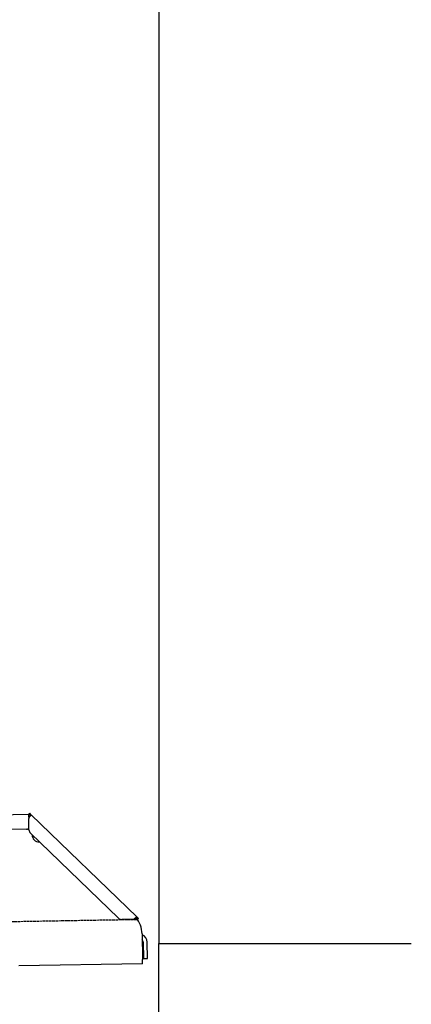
# Model space of a CAD drawing. Extents: x 1073 to 6773, y 5991 to 11916.
# Tile 52 of 65: x 5998 to 6773, y 7995 to 9945. Entities that reach past the tile are written whole.
import ezdxf

# ---------------------------------------------------------------- set-up
doc = ezdxf.new("R2010")
doc.units = 0
doc.linetypes.add('GEN3', pattern=[6.25, 5, -1.25])
doc.layers.get('0').update_dxf_attribs({"linetype": 'CONTINUOUS'})
doc.layers.add('3', color=6, linetype='GEN3')

msp = doc.modelspace()

# ---------------------------------------------------------------- linework, layer by layer
for p, q in [((6272.8, 11115.9), (6272.8, 8115.9)), ((4651, 8348), (6015.8, 8371.8)), ((6017, 8373.5), (6015.6, 8372.1)), ((6017.4, 8370.4), (6015.6, 8372.1)), ((6016, 8365), (6015.8, 8371.8)), ((6017, 8373.5), (6018.8, 8371.8)), ((6018.9, 8368.9), (6017.4, 8370.4)), ((6018.8, 8371.8), (6020.3, 8370.3)), ((6018.9, 8368.9), (6019.2, 8369.3)), ((6019.2, 8369.3), (6020.3, 8370.3)), ((6020.3, 8370.3), (6229.5, 8168.3)), ((6016.1, 8340.9), (6015.7, 8363.4)), ((6011.4, 8341.8), (4656.6, 8318.1)), ((6193, 8166), (6019.2, 8333.9)), ((6222.7, 8163.5), (6200.2, 8163.1)), ((6228.5, 8167.3), (6228.1, 8166.9)), ((6229.6, 8165.4), (6228.1, 8166.9)), ((6229.5, 8168.3), (6228.5, 8167.3)), ((6229.5, 8168.3), (6231, 8166.9)), ((6231.4, 8163.7), (6229.6, 8165.4)), ((6231, 8166.9), (6232.8, 8165.1)), ((6231.4, 8163.7), (6232.8, 8165.1)), ((6240, 8135), (6240.9, 8083.7)), ((6242.3, 8118.2), (6242.9, 8085.8)), ((6250.9, 8086), (6250.3, 8118.3)), ((6272.8, 6115.9), (6272.8, 8115.9)), ((6272.8, 8115.9), (6772.8, 8115.9)), ((6241, 8075.7), (5996.1, 8071.4)), ((6241, 8075.7), (6240.9, 8083.7)), ((6242.9, 8085.8), (6250.9, 8086))]:
    msp.add_line(p, q)
for points in [[(6017.3, 8367.1, 0), (6017.2, 8367.1, 0), (6017.2, 8367.1, 0), (6017.2, 8367.1, 0), (6017.2, 8367.1, 0), (6017.2, 8367.1, 0), (6017.2, 8367.1, 0), (6017.2, 8367.1, 0), (6017.2, 8367.1, 0), (6017.2, 8367.1, 0), (6017.2, 8367.2, 0), (6017.2, 8367.2, 0), (6017.1, 8367.2, 0), (6017.1, 8367.2, 0), (6017.1, 8367.2, 0), (6017.1, 8367.2, 0), (6017.1, 8367.2, 0), (6017.1, 8367.2, 0), (6017.1, 8367.2, 0), (6017.1, 8367.2, 0), (6017.1, 8367.2, 0), (6017.1, 8367.2, 0), (6017.1, 8367.2, 0), (6017.1, 8367.2, 0), (6017.1, 8367.2, 0), (6017, 8367.2, 0), (6017, 8367.2, 0), (6017, 8367.2, 0), (6017, 8367.2, 0), (6017, 8367.2, 0), (6017, 8367.2, 0), (6017, 8367.2, 0), (6017, 8367.2, 0), (6017, 8367.2, 0), (6017, 8367.2, 0), (6017, 8367.2, 0), (6016.9, 8367.2, 0), (6016.9, 8367.2, 0), (6016.9, 8367.3, 0), (6016.9, 8367.3, 0), (6016.9, 8367.3, 0), (6016.9, 8367.3, 0), (6016.9, 8367.3, 0), (6016.9, 8367.3, 0), (6016.9, 8367.3, 0), (6016.9, 8367.3, 0), (6016.9, 8367.3, 0), (6016.9, 8367.3, 0), (6016.9, 8367.3, 0), (6016.8, 8367.3, 0), (6016.8, 8367.3, 0), (6016.8, 8367.3, 0), (6016.8, 8367.3, 0), (6016.8, 8367.3, 0), (6016.8, 8367.3, 0), (6016.8, 8367.3, 0), (6016.8, 8367.3, 0), (6016.8, 8367.3, 0), (6016.8, 8367.3, 0), (6016.8, 8367.3, 0), (6016.8, 8367.3, 0), (6016.8, 8367.3, 0), (6016.7, 8367.4, 0), (6016.7, 8367.4, 0), (6016.7, 8367.4, 0), (6016.7, 8367.4, 0), (6016.7, 8367.4, 0), (6016.7, 8367.4, 0), (6016.7, 8367.4, 0), (6016.7, 8367.4, 0), (6016.7, 8367.4, 0), (6016.7, 8367.4, 0), (6016.7, 8367.4, 0), (6016.7, 8367.4, 0), (6016.7, 8367.4, 0), (6016.6, 8367.4, 0), (6016.6, 8367.4, 0), (6016.6, 8367.4, 0), (6016.6, 8367.4, 0), (6016.6, 8367.4, 0), (6016.6, 8367.4, 0), (6016.6, 8367.4, 0), (6016.6, 8367.4, 0), (6016.6, 8367.4, 0), (6016.6, 8367.4, 0), (6016.6, 8367.4, 0), (6016.6, 8367.4, 0), (6016.6, 8367.4, 0), (6016.6, 8367.4, 0), (6016.6, 8367.4, 0), (6016.6, 8367.4, 0), (6016.5, 8367.5, 0), (6016.5, 8367.5, 0), (6016.5, 8367.5, 0), (6016.5, 8367.5, 0), (6016.5, 8367.5, 0), (6016.5, 8367.5, 0), (6016.5, 8367.5, 0), (6016.5, 8367.5, 0), (6016.5, 8367.5, 0), (6016.5, 8367.5, 0), (6016.5, 8367.5, 0), (6016.5, 8367.5, 0), (6016.5, 8367.5, 0), (6016.5, 8367.5, 0), (6016.5, 8367.5, 0), (6016.4, 8367.5, 0), (6016.4, 8367.5, 0), (6016.4, 8367.5, 0), (6016.4, 8367.5, 0), (6016.4, 8367.5, 0), (6016.4, 8367.5, 0), (6016.4, 8367.5, 0), (6016.4, 8367.5, 0), (6016.4, 8367.5, 0), (6016.4, 8367.5, 0), (6016.4, 8367.5, 0), (6016.4, 8367.5, 0), (6016.4, 8367.5, 0), (6016.4, 8367.5, 0), (6016.4, 8367.5, 0), (6016.4, 8367.5, 0), (6016.4, 8367.5, 0), (6016.4, 8367.5, 0), (6016.4, 8367.5, 0), (6016.4, 8367.5, 0), (6016.4, 8367.5, 0), (6016.3, 8367.5, 0), (6016.3, 8367.6, 0), (6016.3, 8367.6, 0), (6016.3, 8367.6, 0), (6016.3, 8367.6, 0), (6016.3, 8367.6, 0), (6016.3, 8367.6, 0), (6016.3, 8367.6, 0), (6016.3, 8367.6, 0), (6016.3, 8367.6, 0), (6016.3, 8367.6, 0), (6016.3, 8367.6, 0), (6016.3, 8367.6, 0), (6016.3, 8367.6, 0), (6016.3, 8367.6, 0), (6016.3, 8367.6, 0), (6016.3, 8367.6, 0), (6016.3, 8367.6, 0), (6016.3, 8367.6, 0), (6016.3, 8367.6, 0), (6016.2, 8367.6, 0), (6016.2, 8367.6, 0), (6016.2, 8367.6, 0), (6016.2, 8367.6, 0), (6016.2, 8367.6, 0), (6016.2, 8367.6, 0), (6016.2, 8367.6, 0), (6016.2, 8367.6, 0), (6016.2, 8367.6, 0), (6016.2, 8367.6, 0), (6016.2, 8367.6, 0), (6016.2, 8367.6, 0), (6016.2, 8367.6, 0), (6016.2, 8367.6, 0), (6016.2, 8367.6, 0), (6016.2, 8367.6, 0), (6016.2, 8367.6, 0), (6016.2, 8367.6, 0), (6016.2, 8367.6, 0), (6016.2, 8367.6, 0), (6016.2, 8367.6, 0), (6016.2, 8367.7, 0), (6016.2, 8367.7, 0), (6016.2, 8367.7, 0), (6016.2, 8367.7, 0), (6016.2, 8367.7, 0), (6016.2, 8367.7, 0), (6016.1, 8367.7, 0), (6016.1, 8367.7, 0), (6016.1, 8367.7, 0), (6016.1, 8367.7, 0), (6016.1, 8367.7, 0), (6016.1, 8367.7, 0), (6016.1, 8367.7, 0), (6016.1, 8367.7, 0), (6016.1, 8367.7, 0), (6016.1, 8367.7, 0), (6016.1, 8367.7, 0), (6016.1, 8367.7, 0), (6016.1, 8367.7, 0), (6016.1, 8367.7, 0), (6016.1, 8367.7, 0), (6016.1, 8367.7, 0), (6016.1, 8367.7, 0), (6016.1, 8367.7, 0), (6016.1, 8367.7, 0), (6016.1, 8367.7, 0), (6016.1, 8367.7, 0), (6016.1, 8367.7, 0), (6016.1, 8367.7, 0), (6016.1, 8367.7, 0), (6016.1, 8367.7, 0), (6016.1, 8367.7, 0), (6016.1, 8367.7, 0), (6016.1, 8367.7, 0), (6016.1, 8367.7, 0), (6016.1, 8367.7, 0), (6016.1, 8367.7, 0), (6016.1, 8367.7, 0), (6016.1, 8367.7, 0), (6016.1, 8367.7, 0), (6016.1, 8367.7, 0), (6016.1, 8367.7, 0), (6016.1, 8367.7, 0), (6016, 8367.7, 0), (6016, 8367.7, 0), (6016, 8367.7, 0), (6016, 8367.7, 0), (6016, 8367.8, 0), (6016, 8367.8, 0), (6016, 8367.8, 0), (6016, 8367.8, 0), (6016, 8367.8, 0), (6016, 8367.8, 0), (6016, 8367.8, 0), (6016, 8367.8, 0), (6016, 8367.8, 0), (6016, 8367.8, 0), (6016, 8367.8, 0), (6016, 8367.8, 0), (6016, 8367.8, 0), (6016, 8367.8, 0), (6016, 8367.8, 0), (6016, 8367.8, 0), (6016, 8367.8, 0), (6016, 8367.8, 0), (6016, 8367.8, 0), (6016, 8367.8, 0), (6016, 8367.8, 0), (6016, 8367.8, 0), (6016, 8367.8, 0), (6016, 8367.8, 0), (6016, 8367.8, 0), (6016, 8367.8, 0), (6016, 8367.8, 0), (6016, 8367.8, 0), (6016, 8367.8, 0), (6016, 8367.8, 0), (6016, 8367.8, 0), (6016, 8367.8, 0), (6016, 8367.8, 0), (6016, 8367.8, 0), (6016, 8367.8, 0), (6016, 8367.8, 0), (6016, 8367.8, 0), (6016, 8367.8, 0), (6016, 8367.8, 0), (6016, 8367.8, 0), (6016, 8367.8, 0), (6015.9, 8367.8, 0), (6015.9, 8367.8, 0), (6015.9, 8367.8, 0), (6015.9, 8367.8, 0), (6015.9, 8367.8, 0), (6015.9, 8367.8, 0), (6015.9, 8367.8, 0), (6015.9, 8367.8, 0), (6015.9, 8367.8, 0), (6015.9, 8367.8, 0), (6015.9, 8367.8, 0), (6015.9, 8367.8, 0), (6015.9, 8367.8, 0), (6015.9, 8367.8, 0), (6015.9, 8367.8, 0), (6015.9, 8367.8, 0), (6015.9, 8367.8, 0), (6015.9, 8367.8, 0), (6015.9, 8367.8, 0), (6015.9, 8367.8, 0), (6015.9, 8367.8, 0), (6015.9, 8367.8, 0), (6015.9, 8367.8, 0), (6015.9, 8367.8, 0), (6015.9, 8367.8, 0), (6015.9, 8367.8, 0), (6015.9, 8367.8, 0), (6015.9, 8367.8, 0), (6015.9, 8367.8, 0), (6015.9, 8367.8, 0), (6015.9, 8367.8, 0), (6015.9, 8367.8, 0), (6015.9, 8367.8, 0), (6015.9, 8367.8, 0), (6015.9, 8367.8, 0), (6015.9, 8367.8, 0), (6015.9, 8367.8, 0), (6015.9, 8367.8, 0), (6015.9, 8367.8, 0), (6015.9, 8367.8, 0), (6015.9, 8367.8, 0), (6015.9, 8367.8, 0), (6015.9, 8367.8, 0), (6015.9, 8367.8, 0), (6015.9, 8367.8, 0), (6015.9, 8367.8, 0), (6015.9, 8367.8, 0), (6015.9, 8367.8, 0), (6015.9, 8367.8, 0), (6015.9, 8367.8, 0), (6015.9, 8367.8, 0), (6015.9, 8367.8, 0), (6015.9, 8367.8, 0), (6015.9, 8367.8, 0), (6015.9, 8367.8, 0), (6015.9, 8367.8, 0), (6015.9, 8367.8, 0), (6015.9, 8367.8, 0), (6015.9, 8367.8, 0), (6015.9, 8367.8, 0), (6015.9, 8367.8, 0), (6015.9, 8367.8, 0), (6015.9, 8367.8, 0), (6015.9, 8367.8, 0)], [(6018.4, 8368.1, 0), (6018.4, 8368.1, 0), (6018.4, 8368.1, 0), (6018.4, 8368.1, 0), (6018.4, 8368.1, 0), (6018.4, 8368.1, 0), (6018.4, 8368.1, 0), (6018.4, 8368.1, 0), (6018.4, 8368.1, 0), (6018.4, 8368, 0), (6018.4, 8368, 0), (6018.4, 8368, 0), (6018.4, 8368, 0), (6018.4, 8368, 0), (6018.4, 8368, 0), (6018.4, 8368, 0), (6018.4, 8368, 0), (6018.3, 8368, 0), (6018.3, 8368, 0), (6018.3, 8368, 0), (6018.3, 8368, 0), (6018.3, 8368, 0), (6018.3, 8368, 0), (6018.3, 8368, 0), (6018.3, 8368, 0), (6018.3, 8368, 0), (6018.3, 8368, 0), (6018.3, 8368, 0), (6018.3, 8368, 0), (6018.3, 8368, 0), (6018.3, 8368, 0), (6018.3, 8368, 0), (6018.3, 8368, 0), (6018.3, 8368, 0), (6018.3, 8368, 0), (6018.3, 8368, 0), (6018.3, 8368, 0), (6018.2, 8368, 0), (6018.2, 8368, 0), (6018.2, 8368, 0), (6018.2, 8368, 0), (6018.2, 8367.9, 0), (6018.2, 8367.9, 0), (6018.2, 8367.9, 0), (6018.2, 8367.9, 0), (6018.2, 8367.9, 0), (6018.2, 8367.9, 0), (6018.2, 8367.9, 0), (6018.2, 8367.9, 0), (6018.2, 8367.9, 0), (6018.2, 8367.9, 0), (6018.2, 8367.9, 0), (6018.2, 8367.9, 0), (6018.2, 8367.9, 0), (6018.2, 8367.9, 0), (6018.2, 8367.9, 0), (6018.2, 8367.9, 0), (6018.2, 8367.9, 0), (6018.2, 8367.9, 0), (6018.1, 8367.9, 0), (6018.1, 8367.9, 0), (6018.1, 8367.9, 0), (6018.1, 8367.9, 0), (6018.1, 8367.9, 0), (6018.1, 8367.9, 0), (6018.1, 8367.9, 0), (6018.1, 8367.9, 0), (6018.1, 8367.9, 0), (6018.1, 8367.9, 0), (6018.1, 8367.8, 0), (6018.1, 8367.8, 0), (6018.1, 8367.8, 0), (6018.1, 8367.8, 0), (6018.1, 8367.8, 0), (6018.1, 8367.8, 0), (6018.1, 8367.8, 0), (6018.1, 8367.8, 0), (6018.1, 8367.8, 0), (6018.1, 8367.8, 0), (6018.1, 8367.8, 0), (6018.1, 8367.8, 0), (6018.1, 8367.8, 0), (6018.1, 8367.8, 0), (6018, 8367.8, 0), (6018, 8367.8, 0), (6018, 8367.8, 0), (6018, 8367.8, 0), (6018, 8367.8, 0), (6018, 8367.8, 0), (6018, 8367.8, 0), (6018, 8367.8, 0), (6018, 8367.8, 0), (6018, 8367.8, 0), (6018, 8367.8, 0), (6018, 8367.8, 0), (6018, 8367.8, 0), (6018, 8367.8, 0), (6018, 8367.7, 0), (6018, 8367.7, 0), (6018, 8367.7, 0), (6018, 8367.7, 0), (6018, 8367.7, 0), (6018, 8367.7, 0), (6017.9, 8367.7, 0), (6017.9, 8367.7, 0), (6017.9, 8367.7, 0), (6017.9, 8367.7, 0), (6017.9, 8367.7, 0), (6017.9, 8367.7, 0), (6017.9, 8367.7, 0), (6017.9, 8367.7, 0), (6017.9, 8367.7, 0), (6017.9, 8367.7, 0), (6017.9, 8367.7, 0), (6017.9, 8367.7, 0), (6017.9, 8367.7, 0), (6017.9, 8367.7, 0), (6017.9, 8367.7, 0), (6017.9, 8367.7, 0), (6017.9, 8367.7, 0), (6017.9, 8367.7, 0), (6017.9, 8367.7, 0), (6017.9, 8367.6, 0), (6017.9, 8367.6, 0), (6017.9, 8367.6, 0), (6017.9, 8367.6, 0), (6017.9, 8367.6, 0), (6017.9, 8367.6, 0), (6017.8, 8367.6, 0), (6017.8, 8367.6, 0), (6017.8, 8367.6, 0), (6017.8, 8367.6, 0), (6017.8, 8367.6, 0), (6017.8, 8367.6, 0), (6017.8, 8367.6, 0), (6017.8, 8367.6, 0), (6017.8, 8367.6, 0), (6017.8, 8367.6, 0), (6017.8, 8367.6, 0), (6017.8, 8367.6, 0), (6017.8, 8367.6, 0), (6017.8, 8367.6, 0), (6017.8, 8367.6, 0), (6017.8, 8367.6, 0), (6017.8, 8367.6, 0), (6017.8, 8367.6, 0), (6017.8, 8367.6, 0), (6017.8, 8367.6, 0), (6017.8, 8367.5, 0), (6017.8, 8367.5, 0), (6017.7, 8367.5, 0), (6017.7, 8367.5, 0), (6017.7, 8367.5, 0), (6017.7, 8367.5, 0), (6017.7, 8367.5, 0), (6017.7, 8367.5, 0), (6017.7, 8367.5, 0), (6017.7, 8367.5, 0), (6017.7, 8367.5, 0), (6017.7, 8367.5, 0), (6017.7, 8367.5, 0), (6017.7, 8367.5, 0), (6017.7, 8367.5, 0), (6017.7, 8367.5, 0), (6017.7, 8367.5, 0), (6017.7, 8367.5, 0), (6017.7, 8367.5, 0), (6017.7, 8367.5, 0), (6017.7, 8367.5, 0), (6017.7, 8367.5, 0), (6017.7, 8367.5, 0), (6017.6, 8367.5, 0), (6017.6, 8367.5, 0), (6017.6, 8367.5, 0), (6017.6, 8367.5, 0), (6017.6, 8367.5, 0), (6017.6, 8367.5, 0), (6017.6, 8367.4, 0), (6017.6, 8367.4, 0), (6017.6, 8367.4, 0), (6017.6, 8367.4, 0), (6017.6, 8367.4, 0), (6017.6, 8367.4, 0), (6017.6, 8367.4, 0), (6017.6, 8367.4, 0), (6017.6, 8367.4, 0), (6017.6, 8367.4, 0), (6017.6, 8367.4, 0), (6017.6, 8367.4, 0), (6017.6, 8367.4, 0), (6017.6, 8367.4, 0), (6017.6, 8367.4, 0)], [(6020.3, 8370.3, 0), (6020.3, 8370.3, 0), (6020.3, 8370.3, 0), (6020.3, 8370.3, 0), (6020.3, 8370.3, 0), (6020.3, 8370.3, 0), (6020.3, 8370.3, 0), (6020.3, 8370.3, 0), (6020.3, 8370.3, 0), (6020.3, 8370.3, 0), (6020.3, 8370.3, 0), (6020.3, 8370.3, 0), (6020.3, 8370.3, 0), (6020.3, 8370.3, 0), (6020.3, 8370.3, 0), (6020.3, 8370.3, 0), (6020.3, 8370.3, 0), (6020.3, 8370.3, 0), (6020.3, 8370.3, 0), (6020.3, 8370.3, 0), (6020.3, 8370.3, 0), (6020.3, 8370.3, 0), (6020.3, 8370.3, 0), (6020.3, 8370.3, 0), (6020.3, 8370.3, 0), (6020.3, 8370.3, 0), (6020.3, 8370.3, 0), (6020.3, 8370.3, 0), (6020.3, 8370.3, 0), (6020.3, 8370.3, 0), (6020.3, 8370.3, 0), (6020.3, 8370.3, 0), (6020.3, 8370.2, 0), (6020.3, 8370.2, 0), (6020.3, 8370.2, 0), (6020.3, 8370.2, 0), (6020.3, 8370.2, 0), (6020.3, 8370.2, 0), (6020.3, 8370.2, 0), (6020.3, 8370.2, 0), (6020.3, 8370.2, 0), (6020.3, 8370.2, 0), (6020.3, 8370.2, 0), (6020.3, 8370.2, 0), (6020.3, 8370.2, 0), (6020.3, 8370.2, 0), (6020.3, 8370.2, 0), (6020.3, 8370.2, 0), (6020.3, 8370.2, 0), (6020.3, 8370.2, 0), (6020.3, 8370.2, 0), (6020.3, 8370.2, 0), (6020.3, 8370.2, 0), (6020.3, 8370.2, 0), (6020.3, 8370.2, 0), (6020.3, 8370.2, 0), (6020.3, 8370.2, 0), (6020.3, 8370.2, 0), (6020.3, 8370.2, 0), (6020.3, 8370.2, 0), (6020.3, 8370.2, 0), (6020.3, 8370.1, 0), (6020.3, 8370.1, 0), (6020.3, 8370.1, 0), (6020.3, 8370.1, 0), (6020.3, 8370.1, 0), (6020.3, 8370.1, 0), (6020.3, 8370.1, 0), (6020.3, 8370.1, 0), (6020.3, 8370.1, 0), (6020.3, 8370.1, 0), (6020.3, 8370.1, 0), (6020.3, 8370.1, 0), (6020.3, 8370.1, 0), (6020.3, 8370.1, 0), (6020.3, 8370.1, 0), (6020.3, 8370.1, 0), (6020.3, 8370.1, 0), (6020.3, 8370.1, 0), (6020.3, 8370.1, 0), (6020.3, 8370.1, 0), (6020.3, 8370.1, 0), (6020.3, 8370.1, 0), (6020.3, 8370.1, 0), (6020.3, 8370.1, 0), (6020.3, 8370, 0), (6020.3, 8370, 0), (6020.3, 8370, 0), (6020.3, 8370, 0), (6020.3, 8370, 0), (6020.3, 8370, 0), (6020.3, 8370, 0), (6020.3, 8370, 0), (6020.3, 8370, 0), (6020.3, 8370, 0), (6020.3, 8370, 0), (6020.3, 8370, 0), (6020.3, 8370, 0), (6020.3, 8370, 0), (6020.3, 8370, 0), (6020.3, 8370, 0), (6020.3, 8370, 0), (6020.3, 8370, 0), (6020.3, 8370, 0), (6020.3, 8370, 0), (6020.3, 8370, 0), (6020.3, 8370, 0), (6020.3, 8370, 0), (6020.3, 8370, 0), (6020.3, 8370, 0), (6020.3, 8369.9, 0), (6020.3, 8369.9, 0), (6020.3, 8369.9, 0), (6020.3, 8369.9, 0), (6020.3, 8369.9, 0), (6020.3, 8369.9, 0), (6020.3, 8369.9, 0), (6020.3, 8369.9, 0), (6020.3, 8369.9, 0), (6020.3, 8369.9, 0), (6020.3, 8369.9, 0), (6020.3, 8369.9, 0), (6020.3, 8369.9, 0), (6020.3, 8369.9, 0), (6020.3, 8369.9, 0), (6020.3, 8369.9, 0), (6020.3, 8369.9, 0), (6020.2, 8369.9, 0), (6020.2, 8369.9, 0), (6020.2, 8369.9, 0), (6020.2, 8369.8, 0), (6020.2, 8369.8, 0), (6020.2, 8369.8, 0), (6020.2, 8369.8, 0), (6020.2, 8369.8, 0), (6020.2, 8369.8, 0), (6020.2, 8369.8, 0), (6020.2, 8369.8, 0), (6020.2, 8369.8, 0), (6020.2, 8369.8, 0), (6020.2, 8369.8, 0), (6020.2, 8369.8, 0), (6020.2, 8369.8, 0), (6020.2, 8369.8, 0), (6020.2, 8369.8, 0), (6020.2, 8369.8, 0), (6020.2, 8369.8, 0), (6020.2, 8369.8, 0), (6020.2, 8369.8, 0), (6020.2, 8369.7, 0), (6020.2, 8369.7, 0), (6020.2, 8369.7, 0), (6020.2, 8369.7, 0), (6020.2, 8369.7, 0), (6020.2, 8369.7, 0), (6020.2, 8369.7, 0), (6020.2, 8369.7, 0), (6020.2, 8369.7, 0), (6020.1, 8369.7, 0), (6020.1, 8369.7, 0), (6020.1, 8369.7, 0), (6020.1, 8369.7, 0), (6020.1, 8369.7, 0), (6020.1, 8369.7, 0), (6020.1, 8369.6, 0), (6020.1, 8369.6, 0), (6020.1, 8369.6, 0), (6020.1, 8369.6, 0), (6020.1, 8369.6, 0), (6020.1, 8369.6, 0), (6020.1, 8369.6, 0), (6020.1, 8369.6, 0), (6020.1, 8369.6, 0), (6020.1, 8369.6, 0), (6020.1, 8369.6, 0), (6020.1, 8369.6, 0), (6020.1, 8369.6, 0), (6020.1, 8369.6, 0), (6020.1, 8369.6, 0), (6020.1, 8369.6, 0), (6020.1, 8369.6, 0), (6020.1, 8369.5, 0), (6020.1, 8369.5, 0), (6020, 8369.5, 0), (6020, 8369.5, 0), (6020, 8369.5, 0), (6020, 8369.5, 0), (6020, 8369.5, 0), (6020, 8369.5, 0), (6020, 8369.5, 0), (6020, 8369.5, 0), (6020, 8369.5, 0), (6020, 8369.5, 0), (6020, 8369.5, 0), (6020, 8369.5, 0), (6020, 8369.5, 0), (6020, 8369.5, 0), (6020, 8369.5, 0), (6020, 8369.5, 0), (6020, 8369.4, 0), (6019.9, 8369.4, 0), (6019.9, 8369.4, 0), (6019.9, 8369.4, 0), (6019.9, 8369.4, 0), (6019.9, 8369.4, 0), (6019.9, 8369.4, 0), (6019.9, 8369.4, 0), (6019.9, 8369.4, 0), (6019.9, 8369.4, 0), (6019.9, 8369.4, 0), (6019.9, 8369.4, 0), (6019.9, 8369.4, 0), (6019.9, 8369.4, 0), (6019.9, 8369.4, 0), (6019.9, 8369.3, 0), (6019.9, 8369.3, 0), (6019.9, 8369.3, 0), (6019.9, 8369.3, 0), (6019.9, 8369.3, 0), (6019.8, 8369.3, 0), (6019.8, 8369.3, 0), (6019.8, 8369.3, 0), (6019.8, 8369.3, 0), (6019.8, 8369.3, 0), (6019.8, 8369.3, 0), (6019.8, 8369.3, 0), (6019.8, 8369.3, 0), (6019.8, 8369.2, 0), (6019.8, 8369.2, 0), (6019.8, 8369.2, 0), (6019.8, 8369.2, 0), (6019.8, 8369.2, 0), (6019.8, 8369.2, 0), (6019.8, 8369.2, 0), (6019.7, 8369.2, 0), (6019.7, 8369.2, 0), (6019.7, 8369.2, 0), (6019.7, 8369.2, 0), (6019.7, 8369.2, 0), (6019.7, 8369.2, 0), (6019.7, 8369.2, 0), (6019.7, 8369.2, 0), (6019.7, 8369.1, 0), (6019.7, 8369.1, 0), (6019.7, 8369.1, 0), (6019.7, 8369.1, 0), (6019.7, 8369.1, 0), (6019.6, 8369.1, 0), (6019.6, 8369.1, 0), (6019.6, 8369.1, 0), (6019.6, 8369.1, 0), (6019.6, 8369.1, 0), (6019.6, 8369.1, 0), (6019.6, 8369.1, 0), (6019.6, 8369.1, 0), (6019.6, 8369.1, 0), (6019.6, 8369, 0), (6019.6, 8369, 0), (6019.6, 8369, 0), (6019.6, 8369, 0), (6019.6, 8369, 0), (6019.6, 8369, 0), (6019.5, 8369, 0), (6019.5, 8369, 0), (6019.5, 8369, 0), (6019.5, 8369, 0), (6019.5, 8369, 0), (6019.5, 8369, 0), (6019.5, 8369, 0), (6019.5, 8369, 0), (6019.5, 8369, 0), (6019.5, 8368.9, 0), (6019.5, 8368.9, 0), (6019.5, 8368.9, 0), (6019.4, 8368.9, 0), (6019.4, 8368.9, 0), (6019.4, 8368.9, 0), (6019.4, 8368.9, 0), (6019.4, 8368.9, 0), (6019.4, 8368.9, 0), (6019.4, 8368.9, 0), (6019.4, 8368.9, 0), (6019.4, 8368.9, 0), (6019.4, 8368.9, 0), (6019.4, 8368.8, 0), (6019.4, 8368.8, 0), (6019.4, 8368.8, 0), (6019.3, 8368.8, 0), (6019.3, 8368.8, 0), (6019.3, 8368.8, 0), (6019.3, 8368.8, 0), (6019.3, 8368.8, 0), (6019.3, 8368.8, 0), (6019.3, 8368.8, 0), (6019.3, 8368.8, 0), (6019.3, 8368.8, 0), (6019.3, 8368.8, 0), (6019.3, 8368.8, 0), (6019.2, 8368.7, 0), (6019.2, 8368.7, 0), (6019.2, 8368.7, 0), (6019.2, 8368.7, 0), (6019.2, 8368.7, 0), (6019.2, 8368.7, 0), (6019.2, 8368.7, 0), (6019.2, 8368.7, 0), (6019.2, 8368.7, 0), (6019.2, 8368.7, 0), (6019.2, 8368.7, 0), (6019.1, 8368.7, 0), (6019.1, 8368.6, 0), (6019.1, 8368.6, 0), (6019.1, 8368.6, 0), (6019.1, 8368.6, 0), (6019.1, 8368.6, 0), (6019.1, 8368.6, 0), (6019.1, 8368.6, 0), (6019.1, 8368.6, 0), (6019.1, 8368.6, 0), (6019.1, 8368.6, 0), (6019.1, 8368.6, 0), (6019, 8368.6, 0), (6019, 8368.6, 0), (6019, 8368.5, 0), (6019, 8368.5, 0), (6019, 8368.5, 0), (6019, 8368.5, 0), (6019, 8368.5, 0), (6019, 8368.5, 0), (6019, 8368.5, 0), (6019, 8368.5, 0), (6018.9, 8368.5, 0), (6018.9, 8368.5, 0), (6018.9, 8368.5, 0), (6018.9, 8368.5, 0), (6018.9, 8368.5, 0), (6018.9, 8368.5, 0), (6018.9, 8368.4, 0), (6018.9, 8368.4, 0), (6018.9, 8368.4, 0), (6018.9, 8368.4, 0), (6018.9, 8368.4, 0), (6018.8, 8368.4, 0), (6018.8, 8368.4, 0), (6018.8, 8368.4, 0), (6018.8, 8368.4, 0), (6018.8, 8368.4, 0), (6018.8, 8368.4, 0), (6018.8, 8368.4, 0), (6018.8, 8368.4, 0), (6018.8, 8368.3, 0), (6018.8, 8368.3, 0), (6018.7, 8368.3, 0), (6018.7, 8368.3, 0), (6018.7, 8368.3, 0), (6018.7, 8368.3, 0), (6018.7, 8368.3, 0), (6018.7, 8368.3, 0), (6018.7, 8368.3, 0), (6018.7, 8368.3, 0), (6018.7, 8368.3, 0), (6018.6, 8368.2, 0), (6018.6, 8368.2, 0), (6018.6, 8368.2, 0), (6018.6, 8368.2, 0), (6018.6, 8368.2, 0), (6018.6, 8368.2, 0), (6018.6, 8368.2, 0), (6018.6, 8368.2, 0), (6018.6, 8368.2, 0), (6018.6, 8368.2, 0), (6018.6, 8368.2, 0), (6018.5, 8368.2, 0), (6018.5, 8368.2, 0), (6018.5, 8368.1, 0), (6018.5, 8368.1, 0), (6018.5, 8368.1, 0), (6018.5, 8368.1, 0), (6018.5, 8368.1, 0), (6018.5, 8368.1, 0), (6018.4, 8368.1, 0), (6018.4, 8368.1, 0), (6018.4, 8368.1, 0), (6018.4, 8368.1, 0)], [(6019, 8368.5, 0), (6019, 8368.5, 0), (6019, 8368.5, 0), (6019, 8368.5, 0), (6019, 8368.5, 0), (6019, 8368.5, 0), (6019, 8368.5, 0), (6019, 8368.5, 0), (6019, 8368.5, 0), (6019, 8368.5, 0), (6019, 8368.5, 0), (6019, 8368.5, 0), (6019, 8368.5, 0), (6019, 8368.5, 0), (6019, 8368.5, 0), (6019, 8368.5, 0), (6019, 8368.5, 0), (6019, 8368.5, 0), (6019, 8368.5, 0), (6019, 8368.5, 0), (6019, 8368.5, 0), (6019, 8368.5, 0), (6019, 8368.5, 0), (6019, 8368.5, 0), (6019, 8368.5, 0), (6019, 8368.5, 0), (6019, 8368.6, 0), (6019, 8368.6, 0), (6019, 8368.6, 0), (6019, 8368.6, 0), (6019, 8368.6, 0), (6019, 8368.6, 0), (6019, 8368.6, 0), (6019, 8368.6, 0), (6019, 8368.6, 0), (6019, 8368.6, 0), (6019, 8368.6, 0), (6019, 8368.6, 0), (6019, 8368.6, 0), (6019, 8368.6, 0), (6019, 8368.6, 0), (6019, 8368.6, 0), (6019, 8368.6, 0), (6019, 8368.6, 0), (6019, 8368.6, 0), (6019, 8368.6, 0), (6019, 8368.6, 0), (6019, 8368.6, 0), (6019, 8368.6, 0), (6019, 8368.6, 0), (6019, 8368.6, 0), (6019, 8368.6, 0), (6019, 8368.6, 0), (6019, 8368.6, 0), (6019, 8368.6, 0), (6019, 8368.6, 0), (6019, 8368.6, 0), (6019, 8368.6, 0), (6019, 8368.6, 0), (6019, 8368.6, 0), (6019, 8368.6, 0), (6019, 8368.6, 0), (6019, 8368.6, 0), (6019, 8368.6, 0), (6019, 8368.6, 0), (6019, 8368.6, 0), (6019, 8368.6, 0), (6019, 8368.6, 0), (6019, 8368.6, 0), (6019, 8368.6, 0), (6019, 8368.6, 0), (6019, 8368.6, 0), (6019, 8368.6, 0), (6019, 8368.6, 0), (6019, 8368.6, 0), (6019, 8368.6, 0), (6019, 8368.6, 0), (6019, 8368.6, 0), (6019, 8368.6, 0), (6019, 8368.6, 0), (6019, 8368.6, 0), (6019, 8368.6, 0), (6019, 8368.6, 0), (6019, 8368.6, 0), (6019, 8368.6, 0), (6019, 8368.7, 0), (6019, 8368.7, 0), (6019, 8368.7, 0), (6019, 8368.7, 0), (6019, 8368.7, 0), (6019, 8368.7, 0), (6019, 8368.7, 0), (6019, 8368.7, 0), (6019, 8368.7, 0), (6019, 8368.7, 0), (6019, 8368.7, 0), (6019, 8368.7, 0), (6019, 8368.7, 0), (6019, 8368.7, 0), (6019, 8368.7, 0), (6019, 8368.7, 0), (6019, 8368.7, 0), (6019, 8368.7, 0), (6019, 8368.7, 0), (6019, 8368.7, 0), (6019, 8368.7, 0), (6019, 8368.7, 0), (6019, 8368.7, 0), (6019, 8368.7, 0), (6019, 8368.7, 0), (6019, 8368.7, 0), (6019, 8368.7, 0), (6019, 8368.7, 0), (6019, 8368.7, 0), (6019, 8368.7, 0), (6019, 8368.7, 0), (6019, 8368.7, 0), (6019, 8368.7, 0), (6019, 8368.7, 0), (6019, 8368.7, 0), (6019, 8368.7, 0), (6019, 8368.7, 0), (6019, 8368.7, 0), (6019, 8368.7, 0), (6019, 8368.7, 0), (6019, 8368.7, 0), (6019, 8368.7, 0), (6019, 8368.7, 0), (6019, 8368.7, 0), (6019, 8368.7, 0), (6019, 8368.7, 0), (6019, 8368.7, 0), (6019, 8368.7, 0), (6019, 8368.7, 0), (6019, 8368.7, 0), (6019, 8368.7, 0), (6019, 8368.7, 0), (6019, 8368.7, 0), (6019, 8368.7, 0), (6019, 8368.7, 0), (6019, 8368.7, 0), (6019, 8368.7, 0), (6019, 8368.8, 0), (6019, 8368.8, 0), (6019, 8368.8, 0), (6019, 8368.8, 0), (6019, 8368.8, 0), (6019, 8368.8, 0), (6019, 8368.8, 0), (6019, 8368.8, 0), (6019, 8368.8, 0), (6019, 8368.8, 0), (6019, 8368.8, 0), (6019, 8368.8, 0), (6019, 8368.8, 0), (6019, 8368.8, 0), (6019, 8368.8, 0), (6019, 8368.8, 0), (6019, 8368.8, 0), (6019, 8368.8, 0), (6019, 8368.8, 0), (6019, 8368.8, 0), (6019, 8368.8, 0), (6019, 8368.8, 0), (6019, 8368.8, 0), (6019, 8368.8, 0), (6019, 8368.8, 0), (6019, 8368.8, 0), (6019, 8368.8, 0), (6019, 8368.8, 0), (6019, 8368.8, 0), (6019, 8368.8, 0), (6019, 8368.8, 0), (6019, 8368.8, 0), (6019, 8368.8, 0), (6019, 8368.8, 0), (6019, 8368.8, 0), (6019, 8368.8, 0), (6019, 8368.8, 0), (6019, 8368.8, 0), (6019, 8368.8, 0), (6018.9, 8368.8, 0), (6018.9, 8368.8, 0), (6018.9, 8368.8, 0), (6018.9, 8368.8, 0), (6018.9, 8368.8, 0), (6018.9, 8368.8, 0), (6018.9, 8368.8, 0), (6018.9, 8368.8, 0), (6018.9, 8368.8, 0), (6018.9, 8368.8, 0), (6018.9, 8368.8, 0), (6018.9, 8368.8, 0), (6018.9, 8368.8, 0), (6018.9, 8368.8, 0), (6018.9, 8368.8, 0), (6018.9, 8368.8, 0), (6018.9, 8368.8, 0), (6018.9, 8368.8, 0), (6018.9, 8368.8, 0), (6018.9, 8368.8, 0), (6018.9, 8368.8, 0), (6018.9, 8368.8, 0), (6018.9, 8368.8, 0), (6018.9, 8368.8, 0), (6018.9, 8368.8, 0), (6018.9, 8368.8, 0), (6018.9, 8368.8, 0), (6018.9, 8368.8, 0), (6018.9, 8368.8, 0), (6018.9, 8368.8, 0), (6018.9, 8368.9, 0), (6018.9, 8368.9, 0), (6018.9, 8368.9, 0), (6018.9, 8368.9, 0), (6018.9, 8368.9, 0), (6018.9, 8368.9, 0), (6018.9, 8368.9, 0), (6018.9, 8368.9, 0), (6018.9, 8368.9, 0), (6018.9, 8368.9, 0), (6018.9, 8368.9, 0), (6018.9, 8368.9, 0), (6018.9, 8368.9, 0), (6018.9, 8368.9, 0), (6018.9, 8368.9, 0), (6018.9, 8368.9, 0), (6018.9, 8368.9, 0), (6018.9, 8368.9, 0), (6018.9, 8368.9, 0), (6018.9, 8368.9, 0), (6018.9, 8368.9, 0), (6018.9, 8368.9, 0), (6018.9, 8368.9, 0), (6018.9, 8368.9, 0), (6018.9, 8368.9, 0), (6018.9, 8368.9, 0), (6018.9, 8368.9, 0), (6018.9, 8368.9, 0), (6018.9, 8368.9, 0), (6018.9, 8368.9, 0), (6018.9, 8368.9, 0), (6018.9, 8368.9, 0), (6018.9, 8368.9, 0), (6018.9, 8368.9, 0), (6018.9, 8368.9, 0), (6018.9, 8368.9, 0), (6018.9, 8368.9, 0), (6018.9, 8368.9, 0), (6018.9, 8368.9, 0), (6018.9, 8368.9, 0), (6018.9, 8368.9, 0), (6018.9, 8368.9, 0), (6018.9, 8368.9, 0), (6018.9, 8368.9, 0), (6018.9, 8368.9, 0)], [(6226.6, 8165.5, 0), (6226.6, 8165.5, 0), (6226.6, 8165.5, 0), (6226.6, 8165.5, 0), (6226.6, 8165.5, 0), (6226.6, 8165.5, 0), (6226.6, 8165.5, 0), (6226.6, 8165.5, 0), (6226.6, 8165.6, 0), (6226.6, 8165.6, 0), (6226.6, 8165.6, 0), (6226.6, 8165.6, 0), (6226.7, 8165.6, 0), (6226.7, 8165.6, 0), (6226.7, 8165.6, 0), (6226.7, 8165.6, 0), (6226.7, 8165.6, 0), (6226.7, 8165.6, 0), (6226.7, 8165.6, 0), (6226.7, 8165.6, 0), (6226.7, 8165.6, 0), (6226.7, 8165.6, 0), (6226.7, 8165.6, 0), (6226.7, 8165.6, 0), (6226.7, 8165.6, 0), (6226.7, 8165.6, 0), (6226.7, 8165.6, 0), (6226.7, 8165.6, 0), (6226.7, 8165.6, 0), (6226.7, 8165.6, 0), (6226.7, 8165.6, 0), (6226.7, 8165.6, 0), (6226.7, 8165.7, 0), (6226.7, 8165.7, 0), (6226.7, 8165.7, 0), (6226.7, 8165.7, 0), (6226.8, 8165.7, 0), (6226.8, 8165.7, 0), (6226.8, 8165.7, 0), (6226.8, 8165.7, 0), (6226.8, 8165.7, 0), (6226.8, 8165.7, 0), (6226.8, 8165.7, 0), (6226.8, 8165.7, 0), (6226.8, 8165.7, 0), (6226.8, 8165.7, 0), (6226.8, 8165.7, 0), (6226.8, 8165.7, 0), (6226.8, 8165.7, 0), (6226.8, 8165.7, 0), (6226.8, 8165.7, 0), (6226.8, 8165.7, 0), (6226.8, 8165.8, 0), (6226.8, 8165.8, 0), (6226.8, 8165.8, 0), (6226.8, 8165.8, 0), (6226.8, 8165.8, 0), (6226.8, 8165.8, 0), (6226.8, 8165.8, 0), (6226.8, 8165.8, 0), (6226.8, 8165.8, 0), (6226.8, 8165.8, 0), (6226.8, 8165.8, 0), (6226.8, 8165.8, 0), (6226.9, 8165.8, 0), (6226.9, 8165.8, 0), (6226.9, 8165.8, 0), (6226.9, 8165.8, 0), (6226.9, 8165.8, 0), (6226.9, 8165.8, 0), (6226.9, 8165.8, 0), (6226.9, 8165.8, 0), (6226.9, 8165.8, 0), (6226.9, 8165.9, 0), (6226.9, 8165.9, 0), (6226.9, 8165.9, 0), (6226.9, 8165.9, 0), (6226.9, 8165.9, 0), (6226.9, 8165.9, 0), (6226.9, 8165.9, 0), (6226.9, 8165.9, 0), (6226.9, 8165.9, 0), (6226.9, 8165.9, 0), (6226.9, 8165.9, 0), (6226.9, 8165.9, 0), (6226.9, 8165.9, 0), (6226.9, 8165.9, 0), (6226.9, 8165.9, 0), (6226.9, 8165.9, 0), (6226.9, 8165.9, 0), (6226.9, 8165.9, 0), (6226.9, 8165.9, 0), (6226.9, 8165.9, 0), (6226.9, 8165.9, 0), (6226.9, 8165.9, 0), (6227, 8165.9, 0), (6227, 8165.9, 0), (6227, 8166, 0), (6227, 8166, 0), (6227, 8166, 0), (6227, 8166, 0), (6227, 8166, 0), (6227, 8166, 0), (6227, 8166, 0), (6227, 8166, 0), (6227, 8166, 0), (6227, 8166, 0), (6227, 8166, 0), (6227, 8166, 0), (6227, 8166, 0), (6227, 8166, 0), (6227, 8166, 0), (6227, 8166, 0), (6227, 8166, 0), (6227, 8166, 0), (6227, 8166, 0), (6227, 8166, 0), (6227, 8166.1, 0), (6227, 8166.1, 0), (6227, 8166.1, 0), (6227, 8166.1, 0), (6227.1, 8166.1, 0), (6227.1, 8166.1, 0), (6227.1, 8166.1, 0), (6227.1, 8166.1, 0), (6227.1, 8166.1, 0), (6227.1, 8166.1, 0), (6227.1, 8166.1, 0), (6227.1, 8166.1, 0), (6227.1, 8166.1, 0), (6227.1, 8166.1, 0), (6227.1, 8166.1, 0), (6227.1, 8166.1, 0), (6227.1, 8166.1, 0), (6227.1, 8166.1, 0), (6227.1, 8166.1, 0), (6227.1, 8166.1, 0), (6227.1, 8166.1, 0), (6227.1, 8166.1, 0), (6227.1, 8166.1, 0), (6227.1, 8166.2, 0), (6227.1, 8166.2, 0), (6227.1, 8166.2, 0), (6227.1, 8166.2, 0), (6227.1, 8166.2, 0), (6227.1, 8166.2, 0), (6227.1, 8166.2, 0), (6227.1, 8166.2, 0), (6227.1, 8166.2, 0), (6227.1, 8166.2, 0), (6227.1, 8166.2, 0), (6227.1, 8166.2, 0), (6227.1, 8166.2, 0), (6227.1, 8166.2, 0), (6227.2, 8166.2, 0), (6227.2, 8166.2, 0), (6227.2, 8166.2, 0), (6227.2, 8166.2, 0), (6227.2, 8166.2, 0), (6227.2, 8166.2, 0), (6227.2, 8166.2, 0), (6227.2, 8166.2, 0), (6227.2, 8166.3, 0), (6227.2, 8166.3, 0), (6227.2, 8166.3, 0), (6227.2, 8166.3, 0), (6227.2, 8166.3, 0), (6227.2, 8166.3, 0), (6227.2, 8166.3, 0), (6227.2, 8166.3, 0), (6227.2, 8166.3, 0), (6227.2, 8166.3, 0), (6227.2, 8166.3, 0), (6227.2, 8166.3, 0), (6227.2, 8166.3, 0), (6227.2, 8166.3, 0), (6227.2, 8166.3, 0), (6227.2, 8166.3, 0), (6227.2, 8166.3, 0), (6227.2, 8166.3, 0), (6227.2, 8166.3, 0), (6227.2, 8166.4, 0), (6227.2, 8166.4, 0), (6227.2, 8166.4, 0), (6227.2, 8166.4, 0), (6227.3, 8166.4, 0), (6227.3, 8166.4, 0), (6227.3, 8166.4, 0), (6227.3, 8166.4, 0), (6227.3, 8166.4, 0), (6227.3, 8166.4, 0), (6227.3, 8166.4, 0)], [(6227.3, 8166.4, 0), (6227.3, 8166.4, 0), (6227.3, 8166.4, 0), (6227.3, 8166.4, 0), (6227.3, 8166.4, 0), (6227.3, 8166.4, 0), (6227.3, 8166.5, 0), (6227.3, 8166.5, 0), (6227.3, 8166.5, 0), (6227.3, 8166.5, 0), (6227.4, 8166.5, 0), (6227.4, 8166.5, 0), (6227.4, 8166.5, 0), (6227.4, 8166.5, 0), (6227.4, 8166.6, 0), (6227.4, 8166.6, 0), (6227.4, 8166.6, 0), (6227.4, 8166.6, 0), (6227.4, 8166.6, 0), (6227.4, 8166.6, 0), (6227.4, 8166.6, 0), (6227.4, 8166.6, 0), (6227.4, 8166.6, 0), (6227.4, 8166.6, 0), (6227.4, 8166.6, 0), (6227.5, 8166.7, 0), (6227.5, 8166.7, 0), (6227.5, 8166.7, 0), (6227.5, 8166.7, 0), (6227.5, 8166.7, 0), (6227.5, 8166.7, 0), (6227.5, 8166.7, 0), (6227.5, 8166.7, 0), (6227.5, 8166.7, 0), (6227.5, 8166.8, 0), (6227.5, 8166.8, 0), (6227.5, 8166.8, 0), (6227.6, 8166.8, 0), (6227.6, 8166.8, 0), (6227.6, 8166.8, 0), (6227.6, 8166.8, 0), (6227.6, 8166.8, 0), (6227.6, 8166.8, 0), (6227.6, 8166.9, 0), (6227.6, 8166.9, 0), (6227.6, 8166.9, 0), (6227.6, 8166.9, 0), (6227.6, 8166.9, 0), (6227.6, 8166.9, 0), (6227.6, 8166.9, 0), (6227.6, 8166.9, 0), (6227.6, 8166.9, 0), (6227.7, 8166.9, 0), (6227.7, 8166.9, 0), (6227.7, 8166.9, 0), (6227.7, 8167, 0), (6227.7, 8167, 0), (6227.7, 8167, 0), (6227.7, 8167, 0), (6227.7, 8167, 0), (6227.7, 8167, 0), (6227.7, 8167, 0), (6227.7, 8167, 0), (6227.7, 8167, 0), (6227.8, 8167.1, 0), (6227.8, 8167.1, 0), (6227.8, 8167.1, 0), (6227.8, 8167.1, 0), (6227.8, 8167.1, 0), (6227.8, 8167.1, 0), (6227.8, 8167.1, 0), (6227.8, 8167.1, 0), (6227.8, 8167.1, 0), (6227.8, 8167.1, 0), (6227.8, 8167.1, 0), (6227.8, 8167.1, 0), (6227.8, 8167.2, 0), (6227.8, 8167.2, 0), (6227.9, 8167.2, 0), (6227.9, 8167.2, 0), (6227.9, 8167.2, 0), (6227.9, 8167.2, 0), (6227.9, 8167.2, 0), (6227.9, 8167.2, 0), (6227.9, 8167.2, 0), (6227.9, 8167.2, 0), (6227.9, 8167.2, 0), (6227.9, 8167.3, 0), (6227.9, 8167.3, 0), (6227.9, 8167.3, 0), (6227.9, 8167.3, 0), (6227.9, 8167.3, 0), (6227.9, 8167.3, 0), (6228, 8167.3, 0), (6228, 8167.3, 0), (6228, 8167.3, 0), (6228, 8167.3, 0), (6228, 8167.4, 0), (6228, 8167.4, 0), (6228, 8167.4, 0), (6228, 8167.4, 0), (6228, 8167.4, 0), (6228, 8167.4, 0), (6228, 8167.4, 0), (6228, 8167.4, 0), (6228.1, 8167.4, 0), (6228.1, 8167.4, 0), (6228.1, 8167.4, 0), (6228.1, 8167.4, 0), (6228.1, 8167.4, 0), (6228.1, 8167.5, 0), (6228.1, 8167.5, 0), (6228.1, 8167.5, 0), (6228.1, 8167.5, 0), (6228.1, 8167.5, 0), (6228.1, 8167.5, 0), (6228.1, 8167.5, 0), (6228.1, 8167.5, 0), (6228.1, 8167.5, 0), (6228.1, 8167.5, 0), (6228.1, 8167.5, 0), (6228.2, 8167.6, 0), (6228.2, 8167.6, 0), (6228.2, 8167.6, 0), (6228.2, 8167.6, 0), (6228.2, 8167.6, 0), (6228.2, 8167.6, 0), (6228.2, 8167.6, 0), (6228.2, 8167.6, 0), (6228.2, 8167.6, 0), (6228.2, 8167.6, 0), (6228.2, 8167.6, 0), (6228.2, 8167.6, 0), (6228.2, 8167.6, 0), (6228.2, 8167.6, 0), (6228.3, 8167.6, 0), (6228.3, 8167.7, 0), (6228.3, 8167.7, 0), (6228.3, 8167.7, 0), (6228.3, 8167.7, 0), (6228.3, 8167.7, 0), (6228.3, 8167.7, 0), (6228.3, 8167.7, 0), (6228.3, 8167.7, 0), (6228.3, 8167.7, 0), (6228.3, 8167.7, 0), (6228.3, 8167.7, 0), (6228.3, 8167.7, 0), (6228.3, 8167.8, 0), (6228.4, 8167.8, 0), (6228.4, 8167.8, 0), (6228.4, 8167.8, 0), (6228.4, 8167.8, 0), (6228.4, 8167.8, 0), (6228.4, 8167.8, 0), (6228.4, 8167.8, 0), (6228.4, 8167.8, 0), (6228.4, 8167.8, 0), (6228.4, 8167.8, 0), (6228.4, 8167.8, 0), (6228.4, 8167.8, 0), (6228.4, 8167.8, 0), (6228.4, 8167.8, 0), (6228.4, 8167.9, 0), (6228.4, 8167.9, 0), (6228.5, 8167.9, 0), (6228.5, 8167.9, 0), (6228.5, 8167.9, 0), (6228.5, 8167.9, 0), (6228.5, 8167.9, 0), (6228.5, 8167.9, 0), (6228.5, 8167.9, 0), (6228.5, 8167.9, 0), (6228.5, 8167.9, 0), (6228.5, 8167.9, 0), (6228.5, 8167.9, 0), (6228.5, 8167.9, 0), (6228.5, 8167.9, 0), (6228.5, 8167.9, 0), (6228.6, 8167.9, 0), (6228.6, 8167.9, 0), (6228.6, 8168, 0), (6228.6, 8168, 0), (6228.6, 8168, 0), (6228.6, 8168, 0), (6228.6, 8168, 0), (6228.6, 8168, 0), (6228.6, 8168, 0), (6228.6, 8168, 0), (6228.6, 8168, 0), (6228.6, 8168, 0), (6228.6, 8168, 0), (6228.6, 8168, 0), (6228.6, 8168, 0), (6228.6, 8168, 0), (6228.6, 8168, 0), (6228.6, 8168, 0), (6228.7, 8168.1, 0), (6228.7, 8168.1, 0), (6228.7, 8168.1, 0), (6228.7, 8168.1, 0), (6228.7, 8168.1, 0), (6228.7, 8168.1, 0), (6228.7, 8168.1, 0), (6228.7, 8168.1, 0), (6228.7, 8168.1, 0), (6228.7, 8168.1, 0), (6228.7, 8168.1, 0), (6228.7, 8168.1, 0), (6228.7, 8168.1, 0), (6228.7, 8168.1, 0), (6228.7, 8168.1, 0), (6228.8, 8168.1, 0), (6228.8, 8168.1, 0), (6228.8, 8168.1, 0), (6228.8, 8168.1, 0), (6228.8, 8168.1, 0), (6228.8, 8168.1, 0), (6228.8, 8168.1, 0), (6228.8, 8168.1, 0), (6228.8, 8168.2, 0), (6228.8, 8168.2, 0), (6228.8, 8168.2, 0), (6228.8, 8168.2, 0), (6228.8, 8168.2, 0), (6228.8, 8168.2, 0), (6228.8, 8168.2, 0), (6228.8, 8168.2, 0), (6228.8, 8168.2, 0), (6228.8, 8168.2, 0), (6228.9, 8168.2, 0), (6228.9, 8168.2, 0), (6228.9, 8168.2, 0), (6228.9, 8168.2, 0), (6228.9, 8168.2, 0), (6228.9, 8168.2, 0), (6228.9, 8168.2, 0), (6228.9, 8168.2, 0), (6228.9, 8168.2, 0), (6228.9, 8168.2, 0), (6228.9, 8168.2, 0), (6228.9, 8168.2, 0), (6228.9, 8168.2, 0), (6228.9, 8168.2, 0), (6228.9, 8168.2, 0), (6228.9, 8168.2, 0), (6228.9, 8168.3, 0), (6228.9, 8168.3, 0), (6228.9, 8168.3, 0), (6228.9, 8168.3, 0), (6228.9, 8168.3, 0), (6229, 8168.3, 0), (6229, 8168.3, 0), (6229, 8168.3, 0), (6229, 8168.3, 0), (6229, 8168.3, 0), (6229, 8168.3, 0), (6229, 8168.3, 0), (6229, 8168.3, 0), (6229, 8168.3, 0), (6229, 8168.3, 0), (6229, 8168.3, 0), (6229, 8168.3, 0), (6229, 8168.3, 0), (6229, 8168.3, 0), (6229, 8168.3, 0), (6229, 8168.3, 0), (6229, 8168.3, 0), (6229, 8168.3, 0), (6229.1, 8168.3, 0), (6229.1, 8168.3, 0), (6229.1, 8168.3, 0), (6229.1, 8168.3, 0), (6229.1, 8168.3, 0), (6229.1, 8168.3, 0), (6229.1, 8168.3, 0), (6229.1, 8168.3, 0), (6229.1, 8168.3, 0), (6229.1, 8168.3, 0), (6229.1, 8168.3, 0), (6229.1, 8168.4, 0), (6229.1, 8168.4, 0), (6229.1, 8168.4, 0), (6229.1, 8168.4, 0), (6229.1, 8168.4, 0), (6229.1, 8168.4, 0), (6229.1, 8168.4, 0), (6229.1, 8168.4, 0), (6229.1, 8168.4, 0), (6229.1, 8168.4, 0), (6229.1, 8168.4, 0), (6229.1, 8168.4, 0), (6229.1, 8168.4, 0), (6229.2, 8168.4, 0), (6229.2, 8168.4, 0), (6229.2, 8168.4, 0), (6229.2, 8168.4, 0), (6229.2, 8168.4, 0), (6229.2, 8168.4, 0), (6229.2, 8168.4, 0), (6229.2, 8168.4, 0), (6229.2, 8168.4, 0), (6229.2, 8168.4, 0), (6229.2, 8168.4, 0), (6229.2, 8168.4, 0), (6229.2, 8168.4, 0), (6229.2, 8168.4, 0), (6229.2, 8168.4, 0), (6229.2, 8168.4, 0), (6229.2, 8168.4, 0), (6229.2, 8168.4, 0), (6229.2, 8168.4, 0), (6229.2, 8168.4, 0), (6229.2, 8168.4, 0), (6229.2, 8168.4, 0), (6229.2, 8168.4, 0), (6229.2, 8168.4, 0), (6229.3, 8168.4, 0), (6229.3, 8168.4, 0), (6229.3, 8168.4, 0), (6229.3, 8168.4, 0), (6229.3, 8168.4, 0), (6229.3, 8168.4, 0), (6229.3, 8168.4, 0), (6229.3, 8168.4, 0), (6229.3, 8168.4, 0), (6229.3, 8168.4, 0), (6229.3, 8168.4, 0), (6229.3, 8168.4, 0), (6229.3, 8168.4, 0), (6229.3, 8168.4, 0), (6229.3, 8168.4, 0), (6229.3, 8168.4, 0), (6229.3, 8168.4, 0), (6229.3, 8168.4, 0), (6229.3, 8168.4, 0), (6229.3, 8168.4, 0), (6229.3, 8168.4, 0), (6229.3, 8168.4, 0), (6229.3, 8168.4, 0), (6229.3, 8168.4, 0), (6229.3, 8168.4, 0), (6229.4, 8168.4, 0), (6229.4, 8168.4, 0), (6229.4, 8168.4, 0), (6229.4, 8168.4, 0), (6229.4, 8168.4, 0), (6229.4, 8168.4, 0), (6229.4, 8168.4, 0), (6229.4, 8168.4, 0), (6229.4, 8168.4, 0), (6229.4, 8168.4, 0), (6229.4, 8168.4, 0), (6229.4, 8168.4, 0), (6229.4, 8168.4, 0), (6229.4, 8168.4, 0), (6229.4, 8168.4, 0), (6229.4, 8168.4, 0), (6229.4, 8168.4, 0), (6229.4, 8168.4, 0), (6229.4, 8168.4, 0), (6229.4, 8168.4, 0), (6229.4, 8168.4, 0), (6229.4, 8168.4, 0), (6229.4, 8168.4, 0), (6229.4, 8168.4, 0), (6229.4, 8168.4, 0), (6229.4, 8168.4, 0), (6229.4, 8168.4, 0), (6229.4, 8168.3, 0), (6229.4, 8168.3, 0), (6229.4, 8168.3, 0), (6229.4, 8168.3, 0), (6229.4, 8168.3, 0), (6229.4, 8168.3, 0), (6229.4, 8168.3, 0), (6229.4, 8168.3, 0), (6229.4, 8168.3, 0), (6229.5, 8168.3, 0), (6229.5, 8168.3, 0), (6229.5, 8168.3, 0), (6229.5, 8168.3, 0), (6229.5, 8168.3, 0), (6229.5, 8168.3, 0)], [(6228.1, 8166.9, 0), (6228.1, 8166.9, 0), (6228.1, 8166.9, 0), (6228.1, 8166.9, 0), (6228.1, 8166.9, 0), (6228.1, 8166.9, 0), (6228.1, 8166.9, 0), (6228.1, 8166.9, 0), (6228.1, 8166.9, 0), (6228.1, 8166.9, 0), (6228.1, 8166.9, 0), (6228.1, 8166.9, 0), (6228.1, 8166.9, 0), (6228.1, 8166.9, 0), (6228.1, 8166.9, 0), (6228.1, 8166.9, 0), (6228.1, 8166.9, 0), (6228.1, 8166.9, 0), (6228.1, 8166.9, 0), (6228.1, 8166.9, 0), (6228, 8166.9, 0), (6228, 8166.9, 0), (6228, 8166.9, 0), (6228, 8166.9, 0), (6228, 8166.9, 0), (6228, 8166.9, 0), (6228, 8166.9, 0), (6228, 8166.9, 0), (6228, 8166.9, 0), (6228, 8166.9, 0), (6228, 8166.9, 0), (6228, 8166.9, 0), (6228, 8166.9, 0), (6228, 8166.9, 0), (6228, 8166.9, 0), (6228, 8166.9, 0), (6228, 8166.9, 0), (6228, 8166.9, 0), (6228, 8166.9, 0), (6228, 8166.9, 0), (6228, 8166.9, 0), (6228, 8166.9, 0), (6228, 8166.9, 0), (6228, 8166.9, 0), (6228, 8166.9, 0), (6228, 8166.9, 0), (6228, 8166.9, 0), (6228, 8166.9, 0), (6228, 8166.9, 0), (6228, 8166.9, 0), (6228, 8166.9, 0), (6228, 8166.9, 0), (6228, 8166.9, 0), (6228, 8166.9, 0), (6228, 8166.9, 0), (6228, 8166.9, 0), (6228, 8166.9, 0), (6228, 8166.9, 0), (6228, 8167, 0), (6228, 8167, 0), (6228, 8167, 0), (6228, 8167, 0), (6228, 8167, 0), (6228, 8167, 0), (6228, 8167, 0), (6228, 8167, 0), (6228, 8167, 0), (6227.9, 8167, 0), (6227.9, 8167, 0), (6227.9, 8167, 0), (6227.9, 8167, 0), (6227.9, 8167, 0), (6227.9, 8167, 0), (6227.9, 8167, 0), (6227.9, 8167, 0), (6227.9, 8167, 0), (6227.9, 8167, 0), (6227.9, 8167, 0), (6227.9, 8167, 0), (6227.9, 8167, 0), (6227.9, 8167, 0), (6227.9, 8167, 0), (6227.9, 8167, 0), (6227.9, 8167, 0), (6227.9, 8167, 0), (6227.9, 8167, 0), (6227.9, 8167, 0), (6227.9, 8167, 0), (6227.9, 8167, 0), (6227.9, 8167, 0), (6227.9, 8167, 0), (6227.9, 8167, 0), (6227.9, 8167, 0), (6227.9, 8167, 0), (6227.9, 8167, 0), (6227.9, 8167, 0), (6227.9, 8167, 0), (6227.9, 8167, 0), (6227.9, 8167, 0), (6227.9, 8167, 0), (6227.9, 8167, 0), (6227.9, 8167, 0), (6227.9, 8167, 0), (6227.9, 8167, 0), (6227.9, 8167, 0), (6227.9, 8167, 0), (6227.9, 8167, 0), (6227.9, 8167, 0), (6227.9, 8167, 0), (6227.9, 8167, 0), (6227.9, 8167, 0), (6227.9, 8167, 0), (6227.9, 8167, 0), (6227.9, 8167, 0), (6227.9, 8167, 0), (6227.9, 8167, 0), (6227.9, 8167, 0), (6227.9, 8167, 0), (6227.9, 8167, 0), (6227.9, 8167, 0), (6227.8, 8167, 0), (6227.8, 8167, 0), (6227.8, 8167, 0), (6227.8, 8167, 0), (6227.8, 8167, 0), (6227.8, 8167, 0), (6227.8, 8167, 0), (6227.8, 8167, 0), (6227.8, 8167, 0), (6227.8, 8167, 0), (6227.8, 8167, 0), (6227.8, 8167, 0), (6227.8, 8167, 0), (6227.8, 8167, 0), (6227.8, 8167, 0), (6227.8, 8167, 0), (6227.8, 8167, 0), (6227.8, 8167, 0), (6227.8, 8167, 0), (6227.8, 8167, 0), (6227.8, 8167, 0), (6227.8, 8167, 0), (6227.8, 8167, 0), (6227.8, 8167, 0), (6227.8, 8167, 0), (6227.8, 8167, 0), (6227.8, 8167, 0), (6227.8, 8167, 0), (6227.8, 8167, 0), (6227.8, 8167, 0), (6227.8, 8167, 0), (6227.8, 8167, 0), (6227.8, 8167, 0), (6227.8, 8167, 0), (6227.8, 8167, 0), (6227.8, 8167, 0), (6227.8, 8167, 0), (6227.8, 8167, 0), (6227.8, 8167, 0), (6227.8, 8167, 0), (6227.8, 8167, 0), (6227.8, 8167, 0), (6227.8, 8167, 0), (6227.8, 8167, 0), (6227.8, 8167, 0), (6227.7, 8167, 0), (6227.7, 8167, 0), (6227.7, 8167, 0), (6227.7, 8167, 0), (6227.7, 8167, 0), (6227.7, 8167, 0), (6227.7, 8167, 0), (6227.7, 8167, 0), (6227.7, 8167, 0), (6227.7, 8167, 0), (6227.7, 8167, 0), (6227.7, 8167, 0), (6227.7, 8167, 0), (6227.7, 8167, 0), (6227.7, 8167, 0), (6227.7, 8167, 0), (6227.7, 8167, 0), (6227.7, 8167, 0), (6227.7, 8167, 0), (6227.7, 8167, 0), (6227.7, 8167, 0), (6227.7, 8167, 0), (6227.7, 8167, 0), (6227.7, 8167, 0), (6227.7, 8167, 0), (6227.7, 8167, 0), (6227.7, 8167, 0)]]:
    msp.add_polyline3d(points)
for centre, radius, start, end in [((6020.7, 8363.5), 5, 129.2435, 181), ((6011.3, 8346.8), 5, 271, 342.4709), ((6026.1, 8341.1), 10, 181, 226), ((6035.1, 8329.7), 12.5, 175.968, 276.032), ((6200, 8173.1), 10, 226, 271), ((6222.6, 8168.5), 5, 271, 322.7565), ((6190, 8134.1), 50, 1, 41.0686), ((6234.3, 8118), 16, 1, 68.9757), ((6234.3, 8118), 8, 1, 42.4096)]:
    msp.add_arc(centre, radius, start, end)
at = {"layer": '3'}
msp.add_line((1175.3, 8075.3), (6230.4, 8163.5), dxfattribs=at)

doc.saveas('drawing.dxf')
